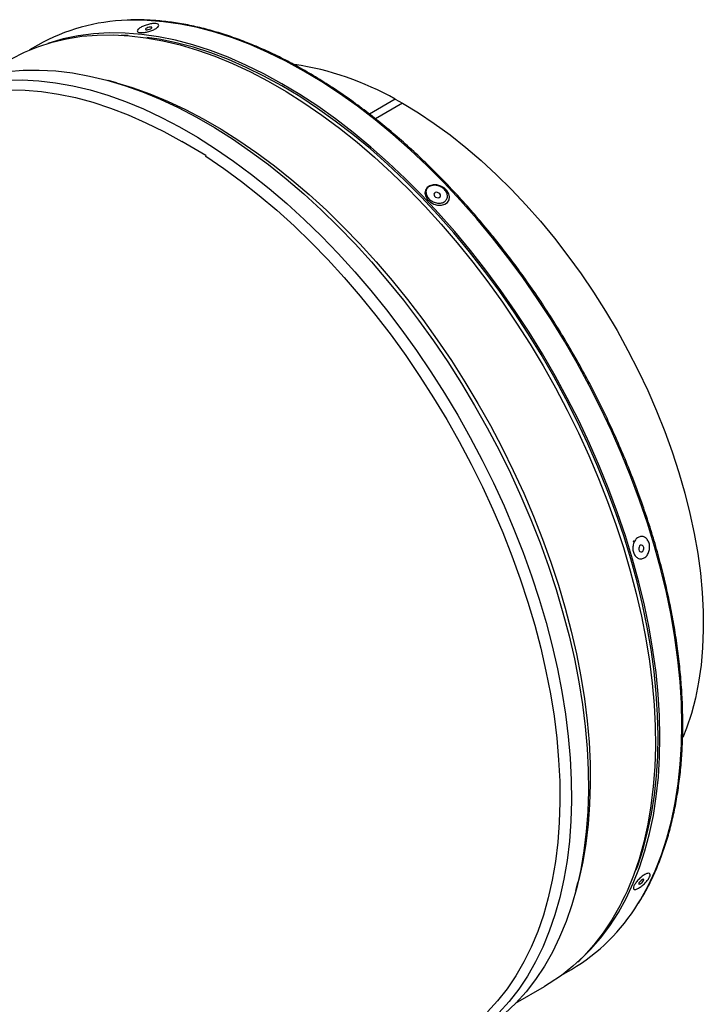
# Model space of a CAD drawing. Extents: x 5 to 297, y -3 to 205.
# Tile 15 of 35: x 79 to 102, y 38 to 70. Entities that reach past the tile are written whole.
import ezdxf

# ---------------------------------------------------------------- set-up
doc = ezdxf.new("R2010")
doc.units = 0
doc.layers.get('0').update_dxf_attribs({"linetype": 'CONTINUOUS'})

msp = doc.modelspace()

# ---------------------------------------------------------------- linework, layer by layer
at = {"color": 7, "linetype": 'CONTINUOUS'}
for p, q in [((83.027, 69.506), (82.809, 69.518)), ((80.082, 69.192), (79.808, 69.034)), ((82.639, 67.963), (82.38, 68.035)), ((91.729, 67.432), (90.884, 66.944)), ((91.729, 67.432), (91.965, 67.297)), ((85.554, 65.601), (84.768, 66.055)), ((85.554, 65.601), (85.554, 65.572)), ((85.554, 65.567), (85.554, 65.572)), ((97.616, 41.642), (97.684, 41.903)), ((99.115, 41.272), (99.213, 41.467)), ((97.196, 38.915), (97.469, 39.073)), ((95.651, 37.972), (96.596, 38.518))]:
    msp.add_line(p, q, dxfattribs=at)
at = {"color": 8, "linetype": 'CONTINUOUS'}
msp.add_line((91.965, 67.297), (91.084, 66.788), dxfattribs=at)
at = {"color": 8, "linetype": 'CONTINUOUS', "flags": 128}
msp.add_lwpolyline([(99.636, 41.206), (99.718, 41.34), (99.972, 41.802), (100.201, 42.291), (100.405, 42.808), (100.581, 43.35), (100.732, 43.917), (100.855, 44.506), (100.95, 45.118), (101.018, 45.75), (101.059, 46.401), (101.071, 47.069), (101.056, 47.753), (101.013, 48.452), (100.942, 49.164), (100.843, 49.887), (100.718, 50.62), (100.565, 51.36), (100.385, 52.107), (100.179, 52.858), (99.948, 53.613), (99.691, 54.368), (99.409, 55.123), (99.103, 55.876), (98.774, 56.625), (98.422, 57.368), (98.048, 58.104), (97.654, 58.83), (97.239, 59.547), (96.805, 60.251), (96.353, 60.941), (95.883, 61.615), (95.398, 62.273), (94.897, 62.912), (94.383, 63.531), (93.856, 64.13), (93.318, 64.705), (92.769, 65.256), (92.211, 65.783), (91.645, 66.283), (91.073, 66.755), (90.496, 67.199), (89.914, 67.613), (89.331, 67.996), (88.746, 68.349), (88.161, 68.669), (87.577, 68.956), (86.996, 69.209), (86.419, 69.429), (85.848, 69.613), (85.283, 69.763), (84.726, 69.877), (84.178, 69.956), (83.64, 69.998), (83.115, 70.005), (82.994, 70.002)], dxfattribs=at)
at = {"color": 7, "linetype": 'CONTINUOUS', "flags": 128}
for points in [[(83.758, 69.725), (83.785, 69.743), (83.798, 69.76), (83.795, 69.773), (83.777, 69.781), (83.745, 69.781), (83.706, 69.775), (83.664, 69.763), (83.627, 69.747), (83.599, 69.729), (83.586, 69.712), (83.589, 69.699), (83.608, 69.691), (83.639, 69.691), (83.679, 69.697), (83.72, 69.709), (83.758, 69.725)], [(79.215, 68.743), (79.638, 68.959), (80.081, 69.142), (80.54, 69.29), (81.016, 69.402), (81.507, 69.48), (82.013, 69.522), (82.531, 69.529), (83.062, 69.5), (83.603, 69.435), (84.154, 69.336), (84.713, 69.201), (85.279, 69.032), (85.851, 68.828), (86.427, 68.59), (87.007, 68.319), (87.589, 68.015), (88.171, 67.679), (88.753, 67.311), (89.332, 66.913), (89.909, 66.485), (90.481, 66.029), (91.047, 65.545), (91.606, 65.034), (92.157, 64.497), (92.698, 63.937), (93.228, 63.353), (93.747, 62.748), (94.252, 62.122), (94.743, 61.478), (95.219, 60.815), (95.679, 60.137), (96.121, 59.444), (96.545, 58.738), (96.949, 58.021), (97.333, 57.294), (97.696, 56.559), (98.038, 55.817), (98.356, 55.07), (98.651, 54.32), (98.922, 53.568), (99.169, 52.817), (99.39, 52.067), (99.585, 51.321), (99.755, 50.58), (99.898, 49.845), (100.014, 49.119), (100.103, 48.403), (100.165, 47.699), (100.199, 47.008), (100.206, 46.332), (100.185, 45.672), (100.137, 45.029), (100.062, 44.406), (99.959, 43.803), (99.83, 43.223), (99.673, 42.665), (99.491, 42.132), (99.282, 41.624), (99.049, 41.144), (98.79, 40.691), (98.507, 40.267), (98.2, 39.872), (97.87, 39.509), (97.518, 39.176), (97.144, 38.877), (96.749, 38.609), (96.596, 38.518)], [(97.679, 39.322), (97.744, 39.38), (98.094, 39.72), (98.42, 40.092), (98.724, 40.495), (99.003, 40.927), (99.257, 41.389), (99.486, 41.879), (99.69, 42.395), (99.866, 42.937), (100.017, 43.504), (100.14, 44.093), (100.235, 44.705), (100.303, 45.337), (100.344, 45.988), (100.356, 46.656), (100.341, 47.341), (100.298, 48.039), (100.227, 48.751), (100.128, 49.474), (100.003, 50.207), (99.85, 50.947), (99.67, 51.694), (99.464, 52.446), (99.233, 53.2), (98.976, 53.956), (98.694, 54.71), (98.388, 55.463), (98.059, 56.212), (97.707, 56.955), (97.333, 57.691), (96.939, 58.418), (96.524, 59.134), (96.09, 59.838), (95.638, 60.528), (95.168, 61.202), (94.683, 61.86), (94.182, 62.499), (93.668, 63.119), (93.141, 63.717), (92.603, 64.292), (92.054, 64.844), (91.496, 65.37), (90.93, 65.87), (90.358, 66.342), (89.781, 66.786), (89.2, 67.2), (88.616, 67.584), (88.031, 67.936), (87.446, 68.256), (86.862, 68.543), (86.281, 68.796), (85.704, 69.016), (85.133, 69.2), (84.568, 69.35), (84.011, 69.464), (83.463, 69.543), (82.925, 69.586), (82.4, 69.592), (81.887, 69.563), (81.388, 69.498), (80.904, 69.397), (80.436, 69.261), (80.402, 69.25)], [(99.582, 42.321), (99.63, 42.453), (99.806, 42.992), (99.955, 43.556), (100.078, 44.143), (100.173, 44.751), (100.241, 45.38), (100.281, 46.027), (100.293, 46.692), (100.278, 47.373), (100.235, 48.069), (100.165, 48.777), (100.067, 49.496), (99.941, 50.225), (99.789, 50.962), (99.611, 51.705), (99.406, 52.452), (99.176, 53.203), (98.92, 53.954), (98.64, 54.705), (98.335, 55.454), (98.008, 56.199), (97.658, 56.939), (97.286, 57.671), (96.893, 58.394), (96.481, 59.106), (96.049, 59.807), (95.599, 60.493), (95.132, 61.164), (94.649, 61.819), (94.151, 62.455), (93.639, 63.071), (93.115, 63.666), (92.579, 64.238), (92.033, 64.787), (91.478, 65.31), (90.916, 65.808), (90.346, 66.278), (89.772, 66.719), (89.194, 67.131), (88.613, 67.513), (88.031, 67.863), (87.449, 68.182), (86.868, 68.467), (86.29, 68.719), (85.716, 68.938), (85.148, 69.121), (84.586, 69.27), (84.031, 69.384), (83.628, 69.445)], [(79.085, 68.33), (79.596, 68.373), (80.122, 68.38), (80.659, 68.351), (81.207, 68.286), (81.765, 68.185), (82.331, 68.048), (82.904, 67.877), (83.484, 67.67), (84.067, 67.429), (84.654, 67.155), (85.244, 66.847), (85.833, 66.506), (86.422, 66.134), (87.009, 65.731), (87.593, 65.298), (88.172, 64.835), (88.746, 64.345), (89.312, 63.828), (89.87, 63.285), (90.418, 62.717), (90.955, 62.126), (91.48, 61.513), (91.992, 60.879), (92.49, 60.226), (92.972, 59.556), (93.437, 58.869), (93.885, 58.167), (94.314, 57.452), (94.723, 56.726), (95.112, 55.989), (95.48, 55.245), (95.826, 54.493), (96.148, 53.737), (96.447, 52.977), (96.722, 52.216), (96.971, 51.455), (97.195, 50.696), (97.393, 49.94), (97.565, 49.189), (97.71, 48.446), (97.827, 47.71), (97.918, 46.985), (97.98, 46.272), (98.015, 45.572), (98.022, 44.887), (98.001, 44.219), (97.952, 43.568), (97.876, 42.937), (97.772, 42.327), (97.641, 41.738), (97.482, 41.174), (97.298, 40.634), (97.086, 40.12), (96.85, 39.633), (96.587, 39.174), (96.301, 38.745), (95.99, 38.345), (95.656, 37.977), (95.299, 37.641)], [(79.047, 68.056), (79.572, 68.062), (80.109, 68.033), (80.657, 67.968), (81.215, 67.867), (81.781, 67.731), (82.354, 67.559), (82.934, 67.353), (83.517, 67.112), (84.104, 66.837), (84.694, 66.529), (85.283, 66.189), (85.872, 65.817), (86.459, 65.413), (87.043, 64.98), (87.623, 64.518), (88.196, 64.027), (88.762, 63.51), (89.32, 62.967), (89.868, 62.399), (90.405, 61.808), (90.93, 61.195), (91.442, 60.562), (91.94, 59.909), (92.422, 59.238), (92.887, 58.551), (93.335, 57.849), (93.764, 57.135), (94.173, 56.408), (94.563, 55.672), (94.93, 54.927), (95.276, 54.176), (95.598, 53.419), (95.897, 52.66), (96.172, 51.899), (96.421, 51.138), (96.645, 50.378), (96.843, 49.622), (97.015, 48.872), (97.16, 48.128), (97.277, 47.393), (97.368, 46.668), (97.43, 45.955), (97.465, 45.255), (97.472, 44.57), (97.451, 43.901), (97.402, 43.251), (97.326, 42.619), (97.222, 42.009), (97.091, 41.421), (96.933, 40.856), (96.748, 40.316), (96.537, 39.802), (96.3, 39.315), (96.037, 38.857), (95.751, 38.427), (95.44, 38.028), (95.106, 37.66)], [(76.052, 66.918), (76.28, 67.042), (76.713, 67.245), (77.165, 67.414), (77.634, 67.547), (78.12, 67.645), (78.62, 67.707), (79.134, 67.733), (79.66, 67.724), (80.198, 67.678), (80.747, 67.597), (81.304, 67.481), (81.87, 67.329), (82.442, 67.142), (83.019, 66.921), (83.6, 66.665), (84.183, 66.376), (84.768, 66.055)], [(82.639, 67.963), (83.157, 67.807), (83.729, 67.603), (84.306, 67.365), (84.886, 67.094), (85.467, 66.79), (86.05, 66.454), (86.631, 66.086), (87.211, 65.688), (87.787, 65.261), (88.359, 64.804), (88.925, 64.32), (89.485, 63.809), (90.035, 63.273), (90.576, 62.712), (91.107, 62.129), (91.625, 61.523), (92.131, 60.898), (92.622, 60.253), (93.098, 59.591), (93.558, 58.912), (94, 58.22), (94.423, 57.514), (94.828, 56.796), (95.212, 56.069), (95.575, 55.334), (95.916, 54.592), (96.235, 53.845), (96.53, 53.095), (96.801, 52.344), (97.047, 51.592), (97.269, 50.842), (97.464, 50.096), (97.634, 49.355), (97.777, 48.621), (97.893, 47.895), (97.982, 47.179), (98.044, 46.475), (98.078, 45.783), (98.085, 45.107), (98.064, 44.447), (98.016, 43.805), (97.941, 43.181), (97.838, 42.579), (97.708, 41.998), (97.684, 41.903)], [(91.965, 67.297), (92.484, 66.983), (93.001, 66.638), (93.515, 66.264), (94.025, 65.86), (94.53, 65.429), (95.027, 64.971), (95.516, 64.487), (95.994, 63.98), (96.462, 63.451), (96.917, 62.9), (97.358, 62.33), (97.784, 61.742), (98.193, 61.138), (98.586, 60.52), (98.959, 59.888), (99.313, 59.246), (99.647, 58.595), (99.959, 57.936), (100.248, 57.272), (100.514, 56.604), (100.756, 55.934), (100.974, 55.265), (101.166, 54.597), (101.333, 53.934), (101.473, 53.276), (101.587, 52.626), (101.673, 51.985), (101.733, 51.356), (101.764, 50.74), (101.769, 50.138), (101.746, 49.553), (101.695, 48.986), (101.617, 48.439), (101.512, 47.913), (101.381, 47.409), (101.223, 46.93), (101.103, 46.626)], [(85.554, 65.572), (85.555, 65.572), (85.555, 65.571), (85.556, 65.571), (85.556, 65.571), (85.557, 65.57), (85.557, 65.57), (85.558, 65.57), (85.558, 65.569)], [(85.558, 65.569), (86.141, 65.174), (86.721, 64.748), (87.296, 64.293), (87.866, 63.81), (88.429, 63.3), (88.983, 62.764), (89.528, 62.203), (90.062, 61.619), (90.585, 61.013), (91.094, 60.386), (91.589, 59.74), (92.069, 59.076), (92.532, 58.395), (92.977, 57.7), (93.405, 56.992), (93.812, 56.272), (94.2, 55.541), (94.566, 54.803), (94.91, 54.058), (95.231, 53.307), (95.529, 52.554), (95.802, 51.799), (96.05, 51.043), (96.273, 50.29), (96.47, 49.54), (96.641, 48.795), (96.785, 48.057), (96.902, 47.327), (96.992, 46.608), (97.054, 45.9), (97.088, 45.206), (97.095, 44.526), (97.074, 43.863), (97.025, 43.218), (96.948, 42.592), (96.844, 41.987), (96.713, 41.405), (96.555, 40.845), (96.37, 40.311), (96.159, 39.802), (95.923, 39.32), (95.661, 38.867), (95.375, 38.443), (95.065, 38.049), (94.732, 37.686)], [(93.342, 64.006), (93.428, 64.066), (93.482, 64.149), (93.497, 64.247), (93.474, 64.352), (93.413, 64.452), (93.322, 64.538), (93.208, 64.601), (93.084, 64.636), (92.961, 64.638), (92.851, 64.608), (92.765, 64.549), (92.711, 64.465), (92.696, 64.367), (92.719, 64.262), (92.779, 64.162), (92.871, 64.076), (92.984, 64.013), (93.109, 63.979), (93.232, 63.976), (93.342, 64.006)], [(93.162, 64.227), (93.189, 64.248), (93.203, 64.278), (93.2, 64.312), (93.181, 64.346), (93.149, 64.373), (93.11, 64.391), (93.068, 64.396), (93.031, 64.387), (93.004, 64.366), (92.99, 64.336), (92.993, 64.302), (93.012, 64.268), (93.043, 64.241), (93.083, 64.223), (93.125, 64.218), (93.162, 64.227)], [(99.501, 53.032), (99.498, 53.027), (99.484, 53)], [(99.769, 52.685), (99.799, 52.706), (99.82, 52.741), (99.83, 52.783), (99.827, 52.826), (99.812, 52.863), (99.787, 52.889), (99.756, 52.9), (99.723, 52.894), (99.694, 52.872), (99.673, 52.837), (99.663, 52.796), (99.665, 52.753), (99.68, 52.715), (99.705, 52.689), (99.737, 52.679), (99.769, 52.685)], [(99.71, 41.859), (99.741, 41.88), (99.774, 41.908), (99.802, 41.939), (99.822, 41.969), (99.83, 41.993), (99.826, 42.007), (99.809, 42.009), (99.783, 42), (99.751, 41.979), (99.719, 41.951), (99.69, 41.92), (99.671, 41.89), (99.662, 41.866), (99.667, 41.852), (99.683, 41.85), (99.71, 41.859)]]:
    msp.add_lwpolyline(points, dxfattribs=at)
at = {"color": 7, "linetype": 'CONTINUOUS'}
for centre, radius, start, end in [((83.148, 63.801), 6.202, 91.4279, 119.6319), ((87.04, 59.159), 9.507, 60.4562, 81.5331), ((94.269, 44.491), 6.292, 300.5652, 328.5309)]:
    msp.add_arc(centre, radius, start, end, dxfattribs=at)
for points, knots in [([(99.656, 41.231), (99.694, 41.291), (99.821, 41.488), (100.013, 41.85), (100.231, 42.314), (100.424, 42.803), (100.594, 43.315), (100.74, 43.849), (100.862, 44.404), (100.959, 44.979), (101.032, 45.572), (101.08, 46.182), (101.102, 46.808), (101.1, 47.449), (101.073, 48.103), (101.021, 48.77), (100.945, 49.447), (100.844, 50.134), (100.718, 50.829), (100.568, 51.53), (100.395, 52.237), (100.198, 52.947), (99.978, 53.66), (99.735, 54.373), (99.471, 55.086), (99.185, 55.797), (98.878, 56.505), (98.55, 57.208), (98.203, 57.905), (97.837, 58.594), (97.452, 59.275), (97.05, 59.944), (96.632, 60.603), (96.198, 61.248), (95.748, 61.879), (95.285, 62.494), (94.808, 63.092), (94.32, 63.672), (93.82, 64.234), (93.31, 64.774), (92.79, 65.294), (92.263, 65.79), (91.729, 66.264), (91.188, 66.713), (90.643, 67.136), (90.094, 67.533), (89.542, 67.904), (88.988, 68.246), (88.434, 68.56), (87.88, 68.845), (87.329, 69.1), (86.779, 69.325), (86.234, 69.519), (85.694, 69.681), (85.16, 69.813), (84.633, 69.912), (84.115, 69.98), (83.606, 70.013), (83.243, 70.022), (83.052, 70.01), (83.024, 70.008)], [0, 0, 0, 0, 0.0077204, 0.0253399, 0.0429711, 0.0606127, 0.0782633, 0.095921, 0.1135844, 0.1312518, 0.148922, 0.166594, 0.184267, 0.2019401, 0.2196129, 0.2372849, 0.254956, 0.2726261, 0.2902951, 0.307963, 0.3256298, 0.3432955, 0.3609602, 0.3786241, 0.3962871, 0.4139495, 0.4316112, 0.4492725, 0.4669335, 0.4845942, 0.5022548, 0.5199153, 0.537576, 0.5552369, 0.5728981, 0.5905597, 0.6082219, 0.6258847, 0.6435484, 0.6612129, 0.6788784, 0.6965451, 0.7142129, 0.7318821, 0.7495525, 0.7672242, 0.7848973, 0.8025716, 0.820247, 0.8379232, 0.8555999, 0.8732764, 0.8909519, 0.9086256, 0.9262962, 0.9439625, 0.9616227, 0.9792752, 0.9969183, 1, 1, 1, 1]), ([(83.431, 69.769), (83.468, 69.788), (83.542, 69.826), (83.683, 69.871), (83.817, 69.897), (83.931, 69.9), (84.004, 69.879), (84.028, 69.838), (83.996, 69.782), (83.915, 69.721), (83.795, 69.666), (83.656, 69.623), (83.52, 69.6), (83.407, 69.598), (83.334, 69.618), (83.31, 69.657), (83.338, 69.701), (83.383, 69.739), (83.415, 69.759), (83.431, 69.769)], [0, 0, 0, 0, 0.062343, 0.124798, 0.187362, 0.249969, 0.312532, 0.374996, 0.437489, 0.499991, 0.562336, 0.624706, 0.687233, 0.749857, 0.81248, 0.874999, 0.937379, 0.968915, 1, 1, 1, 1]), ([(92.839, 64.586), (92.876, 64.601), (92.951, 64.632), (93.092, 64.624), (93.228, 64.573), (93.342, 64.487), (93.415, 64.377), (93.438, 64.259), (93.405, 64.153), (93.324, 64.074), (93.204, 64.037), (93.066, 64.045), (92.931, 64.098), (92.817, 64.185), (92.745, 64.294), (92.72, 64.41), (92.747, 64.497), (92.791, 64.554), (92.823, 64.575), (92.839, 64.586)], [0, 0, 0, 0, 0.062343, 0.124798, 0.187362, 0.249969, 0.312532, 0.374996, 0.437489, 0.499991, 0.562336, 0.624706, 0.687233, 0.749857, 0.81248, 0.874999, 0.937379, 0.968915, 1, 1, 1, 1]), ([(99.644, 53.151), (99.679, 53.165), (99.749, 53.193), (99.859, 53.165), (99.948, 53.086), (100.008, 52.968), (100.026, 52.826), (100.003, 52.683), (99.938, 52.56), (99.845, 52.474), (99.737, 52.443), (99.63, 52.468), (99.542, 52.547), (99.484, 52.666), (99.465, 52.807), (99.487, 52.951), (99.539, 53.054), (99.595, 53.118), (99.627, 53.14), (99.644, 53.151)], [0, 0, 0, 0, 0.062343, 0.124798, 0.187362, 0.249969, 0.312532, 0.374996, 0.437489, 0.499991, 0.562336, 0.624706, 0.687233, 0.749857, 0.81248, 0.874999, 0.937379, 0.968915, 1, 1, 1, 1]), ([(99.859, 42.162), (99.891, 42.178), (99.955, 42.209), (100.018, 42.207), (100.042, 42.165), (100.025, 42.091), (99.966, 41.994), (99.876, 41.89), (99.768, 41.793), (99.658, 41.717), (99.566, 41.676), (99.504, 41.675), (99.482, 41.715), (99.501, 41.788), (99.559, 41.886), (99.647, 41.993), (99.736, 42.075), (99.807, 42.13), (99.842, 42.152), (99.859, 42.162)], [0, 0, 0, 0, 0.062343, 0.124798, 0.187362, 0.249969, 0.312532, 0.374996, 0.437489, 0.499991, 0.562336, 0.624706, 0.687233, 0.749857, 0.81248, 0.874999, 0.937379, 0.968915, 1, 1, 1, 1])]:
    msp.add_open_spline(points, degree=3, knots=knots, dxfattribs=at)

doc.saveas('drawing.dxf')
